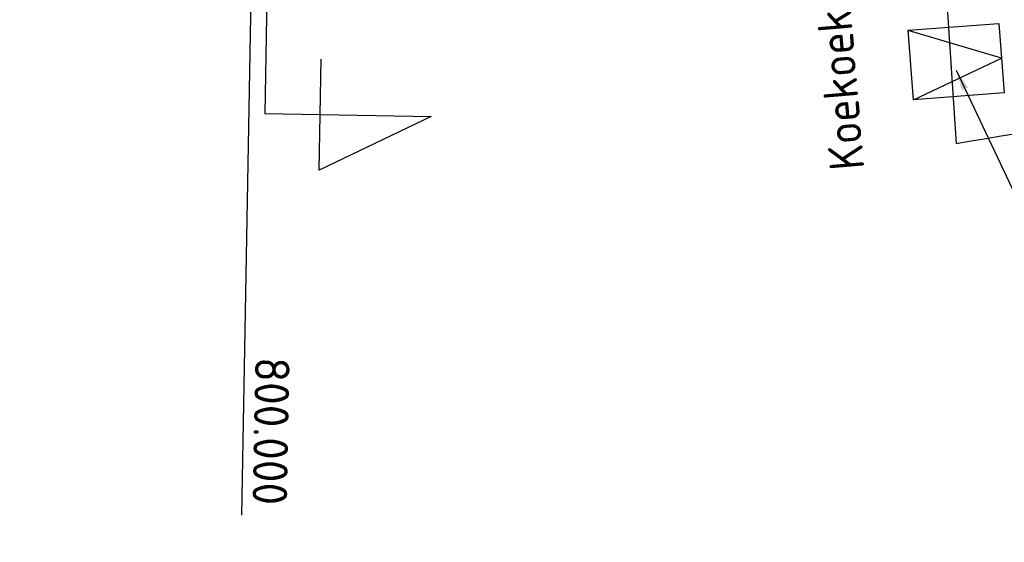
# Model space of a CAD drawing. Extents: x 100296 to 107772, y 404875 to 408930.
# Tile 25 of 97: x 101086 to 101157, y 407416 to 407454. Entities that reach past the tile are written whole.
import ezdxf
from ezdxf.enums import TextEntityAlignment as Align

# ---------------------------------------------------------------- set-up
doc = ezdxf.new("R2010")
doc.units = 0
for name, color, linetype in [('c3d-alignment_labeling', 7, 'Continuous'), ('TDNL----_helling', 1, 'Continuous'), ('TDNL----_plangrens', 4, 'ENV-L14'), ('TDNT----_maatvoering', 7, 'Continuous'), ('TDXB-AL-_block', 7, 'Continuous'), ('TTNM----_maatvoering', 7, 'Continuous')]:
    doc.layers.add(name, color=color, linetype=linetype)
doc.styles.add('ENV-P', font='ISOCP.SHX')
doc.styles.add('NLCS-ISO', font='NLCS-ISO.ttf')
doc.linetypes.add('ENV-L14', pattern='A,12.5,-1.25,[144,env-shp.shx,S=0.125,R=0,X=0,Y=0.75],-1.25', length=15)
doc.dimstyles.new('ENVIRO2', dxfattribs={"dimtxt": 2.5, "dimasz": 3, "dimexe": 2.5, "dimexo": 0.63, "dimgap": 1.5, "dimtad": 1, "dimzin": 0, "dimdsep": 46, "dimtxsty": 'ENV-P', "dimcen": 2.5, "dimse1": 1, "dimse2": 1, "dimclrd": 1, "dimclrt": 2, "dimadec": 0, "dimazin": 0, "dimtfac": 0.9, "dimtmove": 0, "dimatfit": 3, "dimfxl": 1, "dimtolj": 1, "dimtzin": 0, "dimarcsym": 0})

# ---------------------------------------------------------------- blocks, each defined once
blk = doc.blocks.new('s0t02001')
blk.add_line((-10, 0), (10, 0))
at = {"linetype": 'Continuous', "flags": 128}
blk.add_lwpolyline([(10, 0), (10, 6), (12, 2), (8, 2)], dxfattribs=at)
at = {"color": 4, "linetype": 'Continuous', "style": 'ENV-P', "width": 0.87}
blk.add_attdef('NR', text='', height=5, dxfattribs=at).set_placement((10.29354694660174, 7.238785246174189), align=Align.CENTER)

msp = doc.modelspace()

# ---------------------------------------------------------------- linework, layer by layer
at = {"layer": 'c3d-alignment_labeling'}
msp.add_line((101102.2730016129, 407418.0489460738), (101103.4656099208, 407483.0380042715), dxfattribs=at)
at = {"layer": 'TDNL----_helling', "flags": 128}
for points in [[(101157.2723868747, 407448.486637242), (101150.7322850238, 407447.9835115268), (101150.3471487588, 407452.9898753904), (101156.8880491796, 407453.4824532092)], [(101156.8880491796, 407453.4824532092), (101157.2723868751, 407448.486637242)], [(101150.7322850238, 407447.9835115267), (101157.0802180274, 407450.9845452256), (101150.3487714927, 407452.9687815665)]]:
    msp.add_lwpolyline(points, dxfattribs=at)
at = {"layer": 'TDNL----_plangrens', "flags": 128}
msp.add_lwpolyline([(100739.2868531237, 407413.0773053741, -0.1432469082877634), (100723.7505059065, 407449.3200165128, -0.2568120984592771), (100723.9835513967, 407450.242528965), (100744.9920477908, 407466.2935291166, -0.1251981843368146), (100746.6634251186, 407466.9877947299), (100748.1899174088, 407467.1455317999, -0.01662278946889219), (100754.0056960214, 407467.4961851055), (100782.8030322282, 407465.5632297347), (100787.8641580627, 407465.3278006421), (100792.8370493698, 407465.0799898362), (100797.811689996, 407464.8174513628), (100802.7858689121, 407464.5411216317), (100807.7589475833, 407464.2499274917), (100812.7317610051, 407463.9438225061), (100817.6680972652, 407463.6251443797), (100822.5624550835, 407463.2468726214), (100827.4874784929, 407462.7971868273), (100832.4530212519, 407462.323053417), (100837.4226759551, 407461.8336265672), (100842.4600490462, 407461.3224250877), (100847.5447173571, 407460.8846589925), (100852.5621043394, 407460.4996338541), (100857.533290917, 407460.1032007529), (100862.5042160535, 407459.6918343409), (100867.2382117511, 407459.2858319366), (100871.9553312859, 407458.5639368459), (100877.078042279, 407457.7462141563), (100882.1363853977, 407457.1618671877), (100887.2161081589, 407456.4459117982), (100892.3942575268, 407455.9770318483), (100897.3752654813, 407455.5257063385), (100902.3451225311, 407455.0603486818), (100907.3147194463, 407454.5799719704), (100912.2604228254, 407454.086932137), (100917.178769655, 407453.5502276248), (100922.0474471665, 407452.9690408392), (100926.8478419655, 407452.2864379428), (100931.7183452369, 407451.4539315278), (100936.7456725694, 407450.5791563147), (100941.7869863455, 407449.776890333), (100946.8921338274, 407448.9683506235), (100952.1632787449, 407448.3001682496), (100957.3130568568, 407447.8805397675), (100962.2599555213, 407447.4627667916), (100966.9927298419, 407447.0181454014), (100971.6817808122, 407446.291575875), (100976.5814389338, 407445.4305197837), (100981.545518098, 407444.5437624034), (100986.5249101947, 407443.6402677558), (100991.5265217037, 407442.7400149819), (100992.3333587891, 407435.38393353), (101010.6455710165, 407439.3630608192), (101044.608, 407446.751), (101045.548, 407451.865), (101045.7354354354, 407470.8379496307), (101152.2257843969, 407468.5625046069), (101153.7960364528, 407444.8260170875, -0.02213634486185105), (101223.7604701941, 407453.4844729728, -0.0320152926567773), (101250.5344253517, 407454.5246229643), (101283.1644786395, 407454.7245967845), (101303.2885377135, 407454.8723369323), (101377.7011879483, 407457.6710294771), (101383.5089184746, 407454.8009643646), (101393.9781071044, 407453.974314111, 0.01091316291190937), (101394.4342178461, 407453.9295895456), (101414.3606890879, 407452.4138897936), (101422.6562773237, 407452.0257574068), (101432.620022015, 407451.5395023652), (101442.5110057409, 407451.0191673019), (101452.4179969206, 407450.3344773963), (101462.4607899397, 407449.6344693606), (101472.5223603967, 407449.0541699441), (101482.5245291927, 407448.4987364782), (101492.4849881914, 407447.9379462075), (101497.4547572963, 407447.6349291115), (101502.4503100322, 407447.3324351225), (101507.4178843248, 407447.0408123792), (101512.3472164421, 407446.7396753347), (101517.2551360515, 407446.423848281), (101522.1406321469, 407446.0899934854), (101527.001880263, 407445.7337952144), (101531.8384783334, 407445.3509116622), (101536.6499650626, 407444.937429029), (101541.4354322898, 407444.4895336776), (101546.1914001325, 407444.003742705), (101550.8870594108, 407443.4773872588), (101555.4986560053, 407442.8825057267), (101560.0952950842, 407442.1788330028), (101564.7255050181, 407441.3903345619), (101569.3554112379, 407440.5346323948), (101573.9628026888, 407439.6157972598), (101578.5586664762, 407438.6239808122), (101583.1819581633, 407437.5629141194), (101587.7868530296, 407436.4731342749), (101592.3199716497, 407435.3317581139), (101596.555412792, 407434.1846924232), (101627.1282734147, 407423.6446025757), (101632.4705592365, 407440.4841093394), (101650.339, 407434.411), (101666.6740270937, 407429.3078135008), (101657.6655, 407400.472), (101662.6088926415, 407398.9277443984), (101669.2436173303, 407419.5996078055, -0.4160609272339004), (101672.4015920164, 407421.213914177), (101686.8188945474, 407416.5001712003), (101691.4771224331, 407415.0073440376), (101696.1218678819, 407413.5198355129), (101700.7739103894, 407412.0309332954), (101705.4212743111, 407410.5441240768), (101710.0094546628, 407409.0586213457), (101714.5277926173, 407407.5101889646), (101719.0321050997, 407405.8844818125), (101723.522608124, 407404.1914698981), (101728.0310462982, 407402.4187230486), (101732.5468123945, 407400.6291159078), (101737.000462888, 407398.7995685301), (101741.4224732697, 407396.9056480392), (101745.8116049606, 407394.9519059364), (101750.1403689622, 407392.9356199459), (101754.441560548, 407390.8150480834), (101758.8122705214, 407388.5970964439), (101765.2851688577, 407385.3567358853), (101767.3039443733, 407384.3087319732, -0.3046151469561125), (101772.6553310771, 407374.5268600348, -0.000684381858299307), (101772.6576419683, 407374.5116243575, 0.06840167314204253), (101773.463728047, 407363.7446950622, -0.1929248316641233), (101772.2061085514, 407356.4116812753), (101761.3632122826, 407339.3168412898), (101767.9374814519, 407334.7351309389), (101793.5700687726, 407316.4915473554), (101804.7799126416, 407330.0685015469, -0.2278404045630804), (101810.7541325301, 407332.624157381, 0.0513531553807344), (101821.4791772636, 407333.2555937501, -0.1888825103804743), (101826.8280306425, 407332.1046559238), (101836.3172867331, 407325.8153332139, -0.0242377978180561), (101846.0771515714, 407317.5519636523), (101847.5256161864, 407316.0002340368), (101850.7438391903, 407312.4602044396), (101853.9160644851, 407308.8804043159), (101857.0392437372, 407305.2631292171), (101860.1122137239, 407301.6076019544), (101862.9283071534, 407298.166473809), (101916.7725156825, 407216.9823138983), (101968.2095316, 407134.085549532), (101972.0680222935, 407127.4044557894), (101996.3016819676, 407098.1006054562), (102005.3636419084, 407086.7923990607), (102008.4455566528, 407082.8770219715), (102011.5312600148, 407078.9154207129), (102014.7330905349, 407074.9868383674), (102018.0273461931, 407071.2001643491), (102021.213875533, 407067.3811769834), (102024.4343625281, 407063.5107446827), (102027.7920052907, 407059.7018421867), (102031.2060533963, 407056.0451865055), (102034.4701153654, 407052.2660668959), (102037.8950437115, 407048.5364918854), (102041.3242290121, 407044.8809278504), (102044.6892805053, 407041.1927022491), (102048.062628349, 407037.4909567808), (102051.4265681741, 407033.7851454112), (102054.7863551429, 407030.0660903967), (102058.1700042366, 407026.3527772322), (102061.6430361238, 407022.5865128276), (102065.4236075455, 407019.1085134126), (102069.0570478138, 407015.6252103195), (102072.7371080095, 407012.1764129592), (102076.3084791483, 407008.7003393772), (102079.8032150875, 407005.1167932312), (102083.4107446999, 407001.4937230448), (102087.2288076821, 406998.0618074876), (102090.9768445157, 406994.6662037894), (102094.6957694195, 406991.2762417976), (102098.3172932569, 406987.8248914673), (102101.9037628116, 406984.3152863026), (102105.514434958, 406980.7606320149), (102109.2436806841, 406977.2846959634), (102112.9614025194, 406973.8682140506), (102116.5968847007, 406970.4177357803), (102120.1900888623, 406966.9185457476), (102123.7636938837, 406963.3923458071), (102127.3186001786, 406959.8446940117), (102130.8673184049, 406956.2858512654), (102134.3984696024, 406952.7324721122), (102137.8703518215, 406949.134502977), (102141.3392761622, 406945.5154070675), (102144.7916693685, 406941.8925993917), (102148.2066380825, 406938.2847015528), (102151.591264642, 406934.7038003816), (102154.9179764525, 406931.144410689), (102158.1663152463, 406927.571607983), (102161.3633685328, 406923.9946696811), (102164.4951998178, 406920.416269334), (102167.5444855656, 406916.8255081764), (102170.5009577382, 406913.2067352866), (102173.3746593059, 406909.5538928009), (102176.1911296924, 406905.8458702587), (102178.9661418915, 406902.1023029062), (102181.6576957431, 406898.3156077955), (102184.2475456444, 406894.4584023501), (102186.7626818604, 406890.5330235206), (102189.2210549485, 406886.5538268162), (102191.6193578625, 406882.5586534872), (102193.872053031, 406878.489748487), (102196.0601617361, 406874.3484781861), (102198.2099117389, 406870.1715401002), (102200.3067599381, 406865.9744227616), (102202.2400386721, 406861.9103414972), (102208.465244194, 406847.878116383), (102209.6121585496, 406844.5372614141), (102211.0649557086, 406840.0639923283), (102212.4430000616, 406835.5671323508), (102213.7459257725, 406831.0478718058), (102214.9747002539, 406826.502697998), (102216.1359940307, 406821.9171271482), (102217.2390980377, 406817.2844843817), (102218.2915979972, 406812.6067463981), (102219.3011634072, 406807.8862975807), (102219.3246354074, 406807.7716276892, -0.01468118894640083), (102222.2070547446, 406791.2321912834), (102224.1106866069, 406778.0280173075, -0.003491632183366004), (102224.2736762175, 406776.8387255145), (102225.1210636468, 406769.3400668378, 0.06164122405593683), (102220.7860359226, 406763.286188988), (102219.487004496, 406761.1443225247, -0.02894925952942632), (102216.0281873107, 406759.5540853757), (102209.6612383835, 406756.6434481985), (102212.6380790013, 406750.1316808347), (102212.77, 406736.71, 0.1949923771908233), (102231.938, 406746.034, -0.1182563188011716), (102234.9904854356, 406749.1419155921, -0.1890750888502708), (102261.2598711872, 406754.0644418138, -0.1534905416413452), (102274.9210317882, 406742.5228634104, 0.1862880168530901), (102288.2419999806, 406736.7960004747), (102295.5075904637, 406736.4679397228), (102295.097, 406742.8529999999), (102293.275, 406749.549), (102279.2849996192, 406779.295000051), (102275.5991873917, 406787.1777848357), (102279.4587552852, 406788.9459752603), (102271.4026836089, 406806.5311529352), (102262.4540478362, 406826.0646631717), (102245.515, 406863.059), (102225.87, 406905.623), (102192.8063339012, 406977.3803082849), (102173.546, 407019.093), (102144.190463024, 407082.7360132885), (102101.988, 407174.612), (102101.566, 407175.532), (102070.4468670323, 407156.0684514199), (102058.354, 407182.319), (102047.5404334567, 407175.6813301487), (102037.7386760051, 407186.3790545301), (102032.8737539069, 407192.2988376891), (102029.2553724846, 407196.1383378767), (102025.8279523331, 407199.7673564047), (102022.4062014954, 407203.4489770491), (102018.9034408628, 407207.134564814), (102015.3890318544, 407210.7857540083), (102011.8287798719, 407214.4412381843), (102008.1815634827, 407218.0760114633), (102004.4896749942, 407221.6385286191), (102000.8430871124, 407225.1065726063), (101997.2583547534, 407228.5940823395), (101993.6283724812, 407232.1221065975), (101989.9613858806, 407235.6453382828), (101986.2873501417, 407239.1387797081), (101982.6180170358, 407242.6254234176), (101978.9227459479, 407246.1111594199), (101975.2116158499, 407249.5827576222), (101971.5104913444, 407253.0219196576), (101967.8468065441, 407256.4561304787), (101964.1903220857, 407259.9111417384), (101960.5379165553, 407263.3704358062), (101956.9739235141, 407266.7716227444), (101953.5361971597, 407270.2429437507), (101950.0223833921, 407273.8632493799), (101946.432497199, 407277.4473754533), (101942.9088871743, 407281.0001411), (101939.3637674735, 407284.6020653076), (101935.7444445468, 407288.2470343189), (101932.0719089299, 407291.84784094), (101928.4193473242, 407295.4278545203), (101924.8128497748, 407298.9440535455), (101921.30469434, 407302.5331047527), (101917.6952811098, 407306.2387222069), (101913.9598197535, 407309.9643887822), (101910.1561761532, 407313.5973941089), (101906.3701413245, 407317.1734101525), (101902.5633412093, 407320.7294047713), (101898.7350089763, 407324.2754705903), (101894.865215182, 407327.7956235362), (101890.9789067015, 407331.2677026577), (101887.0921628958, 407334.7055557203), (101883.2156468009, 407338.1024407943), (101879.3478150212, 407341.5102690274), (101875.4341977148, 407344.9108836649), (101871.6187293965, 407348.184528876), (101855.5945381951, 407362.908615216, -0.252732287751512), (101854.8189997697, 407365.1540433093, 0.1219095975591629), (101853.160822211, 407385.8155261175, 0.02555492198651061), (101852.3532278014, 407387.9817338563, 0.410588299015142), (101795.9860066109, 407410.5048574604, -0.1781397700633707), (101793.686296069, 407410.6348985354), (101790.4019609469, 407411.668594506), (101780.4093043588, 407411.564745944), (101774.5637554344, 407415.6563702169), (101770.1026121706, 407418.4881787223), (101765.7700462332, 407421.1949870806), (101761.4530778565, 407423.9068112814), (101757.1010279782, 407426.6240563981), (101752.7171137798, 407429.3322341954), (101748.2987497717, 407432.0176099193), (101743.8583449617, 407434.6670367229), (101739.4028961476, 407437.2885627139), (101734.9258776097, 407439.8847577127), (101730.4282281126, 407442.4560645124), (101725.9088968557, 407445.0029430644), (101721.3234984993, 407447.5493291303), (101716.643072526, 407450.0290661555), (101711.9138482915, 407452.4146030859), (101707.14254933, 407454.7043808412), (101702.3382069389, 407456.8998975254), (101697.3802279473, 407459.0647878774), (101685.0442659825, 407463.694816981, -0.1468987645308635), (101683.5931488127, 407464.9576400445), (101689.2460461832, 407482.7452718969), (101683.8929278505, 407484.4217690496), (101690.3095472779, 407504.9613563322), (101682.1033402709, 407507.9069741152), (101666.1502361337, 407456.9244774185), (101657.685, 407459.121), (101639.766, 407464.547), (101639.6848731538, 407464.286037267), (101635.455, 407465.601), (101641.2368877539, 407483.1673876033), (101645.3070783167, 407495.5333393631), (101642.08, 407496.719), (101607.129, 407511.646), (101612.392, 407526.001), (101581.9927761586, 407524.6711243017), (101579.507, 407517.488), (101575.394, 407510.198), (101573.121, 407508.777), (101557.269, 407506.807), (101530.824, 407506.206), (101519.057, 407505.9295), (101507.29, 407505.653), (101484.731, 407504.656), (101459.4970002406, 407502.9339999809), (101427.265, 407501.014), (101421.153, 407500.943), (101415.041, 407500.872), (101396.604, 407500.255), (101374.489, 407495.756), (101364.292, 407497.12), (101352.064, 407497.113), (101349.584, 407498.703), (101347.492, 407498.976), (101346.248, 407498.39), (101332.711, 407497.804), (101330.029, 407500.122), (101327.997, 407500.331), (101324.518, 407498.84), (101295.0025000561, 407497.5727500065), (101253.763, 407494.725), (101210.4137285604, 407493.4934766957), (101206.7884684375, 407493.7309266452), (101197.0638609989, 407494.5303303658), (101185.9039147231, 407498.0142404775), (101174.0331793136, 407511.4702623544), (101174.4546239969, 407521.5211993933), (101154.6252836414, 407522.2652829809), (101154.2083935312, 407511.1554345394), (101154.051, 407506.961), (101128.647, 407505.961), (101129.0380046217, 407486.7394898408), (101083.0871679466, 407487.8812979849), (101045.9118887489, 407488.6992458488), (101046.3370769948, 407524.6601912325), (101018.1971858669, 407520.3057887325), (101013.5162212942, 407520.0233946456), (101008.5055510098, 407519.6889133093), (101003.3278527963, 407519.3714202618), (100998.0189341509, 407518.7722314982), (100992.8767621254, 407518.0417143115), (100987.8311479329, 407517.2949666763), (100982.8743091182, 407516.548258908), (100977.9756107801, 407515.9011969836), (100973.021429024, 407515.3099810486), (100968.0356534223, 407514.7297814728), (100963.0642501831, 407514.1713638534), (100958.0894396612, 407513.6461830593), (100953.0187230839, 407513.1257647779), (100947.9025235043, 407512.5016955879), (100942.8965042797, 407511.8459516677), (100937.9354207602, 407511.2501073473), (100932.945616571, 407510.6656230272), (100927.9678885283, 407510.097328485), (100923.118977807, 407509.573647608), (100918.2623512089, 407509.2318318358), (100913.264804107, 407508.8949604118), (100908.2712983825, 407508.5623464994), (100903.2814429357, 407508.2379132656), (100898.2969714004, 407507.9285830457), (100893.3127863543, 407507.634024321), (100888.335696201, 407507.3546192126), (100883.3395973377, 407507.0980498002), (100878.1677554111, 407506.8208152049), (100872.9150871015, 407506.3168428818), (100867.8334380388, 407505.7110839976), (100863.070008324, 407505.1637142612), (100858.3301173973, 407504.9165309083), (100853.3688178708, 407504.7007340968), (100848.3866447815, 407504.4989376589), (100843.338585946, 407504.3095797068), (100838.2504970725, 407504.0439332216), (100833.2277906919, 407503.7446781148), (100828.2439887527, 407503.4625895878), (100823.2604741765, 407503.1953667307), (100818.3258485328, 407502.9454707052), (100813.4190250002, 407502.775390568), (100808.4645068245, 407502.6531743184), (100803.4839859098, 407502.5451432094), (100798.5037448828, 407502.4519455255), (100793.5217865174, 407502.3735497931), (100789.3470216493, 407502.3180645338, -0.01241394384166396), (100787.9797520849, 407502.3419967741), (100756.1665438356, 407501.1664304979, -0.2041488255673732), (100733.4635350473, 407510.6820490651, 0.4726042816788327), (100669.2085629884, 407512.9869992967, -0.1892506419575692), (100667.842368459, 407512.2877777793), (100642.4923923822, 407510.2000546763), (100642.1924592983, 407512.8714210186), (100631.0883577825, 407512.6136525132, -0.01041102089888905), (100621.579562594, 407512.591199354), (100613.9257211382, 407512.724990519), (100603.9295775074, 407512.9084297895), (100593.9312608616, 407513.0919079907), (100583.9329442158, 407513.2753861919), (100573.9346275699, 407513.4588643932), (100563.9363109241, 407513.6423425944), (100553.9379942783, 407513.8258207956), (100548.9388359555, 407513.9175598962), (100543.9396776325, 407514.0092989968), (100538.9405193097, 407514.1010380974), (100533.9413609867, 407514.192777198), (100523.943044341, 407514.3762553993), (100513.9447276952, 407514.5597336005), (100503.9464110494, 407514.7432118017), (100493.9480943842, 407514.9266900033), (100483.9487675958, 407515.1101867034), (100473.9326938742, 407515.2932313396), (100453.4691547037, 407515.6471500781, 0.03070555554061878), (100439.2612938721, 407515.0201980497), (100391.2823731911, 407509.0467019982), (100383.0104473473, 407506.9291155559), (100371.0620297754, 407505.8856489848), (100362.02, 407505.096), (100330.373, 407500), (100299.9108642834, 407493.9015717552), (100308.1638358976, 407454.1758354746), (100345.8670108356, 407460.7626251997), (100370.687, 407465.099), (100400, 407467.735), (100436.284, 407469.121), (100480.738, 407467.998), (100527.748, 407460.884), (100583.384, 407446.232), (100637.584, 407424.585), (100688.405, 407397.253), (100715.467, 407378.851), (100722.6490746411, 407379.9424874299), (100725.1059398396, 407378.111884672), (100734.5947126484, 407380.5295391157), (100753.2682522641, 407385.5147464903), (100765.323, 407388.29), (100752.0680625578, 407397.5410917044)], format="xyb", close=True, dxfattribs=at)

# ---------------------------------------------------------------- block references
at = {"layer": 'TDXB-AL-_block', "color": 0, "xscale": 2, "yscale": 2, "zscale": 2, "rotation": 268.948688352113}
msp.add_blockref('s0t02001', (101104.298297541, 407466.9844037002), dxfattribs=at)

# ---------------------------------------------------------------- texts
at = {"layer": 'c3d-alignment_labeling', "insert": (101103.0366362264, 407418.7850589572), "char_height": 2.5, "attachment_point": 9, "rotation": 268.9486883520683, "style": 'NLCS-ISO'}
msp.add_mtext('800.000', dxfattribs=at)
at = {"layer": 'TDNT----_maatvoering', "color": 4, "style": 'ENV-P'}
msp.add_text('Koekoeksedijk', height=2.5, rotation=94.81540221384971, dxfattribs=at).set_placement((101147.9333000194, 407443.0717961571), align=Align.BOTTOM_LEFT)

# ---------------------------------------------------------------- leaders
at = {"layer": 'TTNM----_maatvoering', "annotation_type": 0, "has_hookline": 1, "hookline_direction": 0, "text_width": 23.67655460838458}
msp.add_leader([(101153.7977881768, 407450.1192414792), (101164.2424508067, 407428.0270636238), (101165.7424508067, 407428.0270636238)], dimstyle='ENVIRO2', override={"dimscale": 0.5, "dimgap": 0.5}, dxfattribs=at)

doc.saveas('drawing.dxf')
